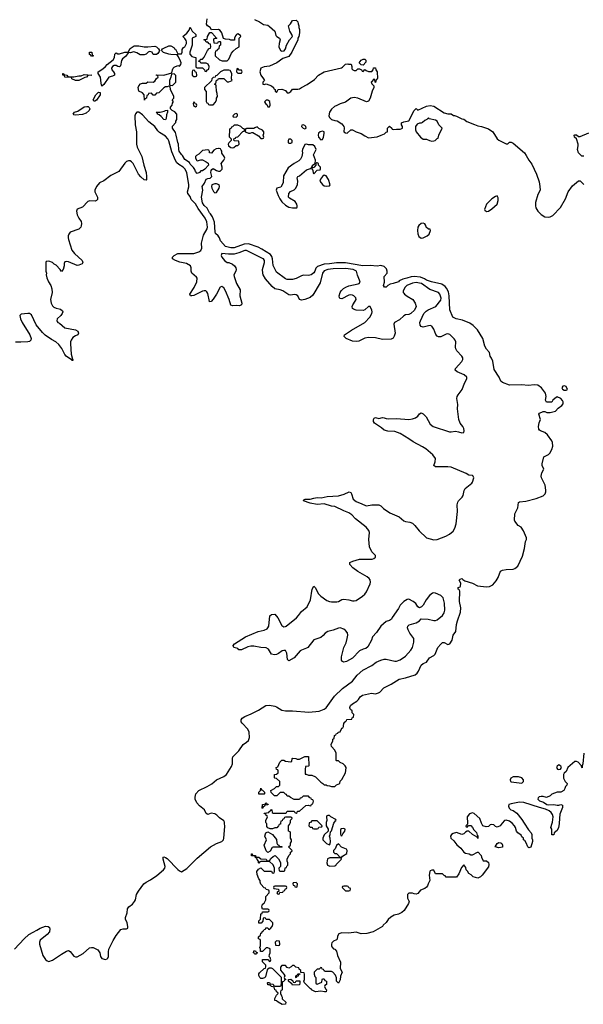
# Model space of a CAD drawing. Header units: inches. Extents: x 2323201 to 2563958, y 895391 to 1023096.
# Tile 161 of 196: x 2521858 to 2528246, y 947947 to 959099. Entities that reach past the tile are written whole.
import ezdxf

# ---------------------------------------------------------------- set-up
doc = ezdxf.new("R2010")
doc.units = ezdxf.units.IN
doc.header["$MEASUREMENT"] = 0
doc.layers.add('C5924', color=7, linetype='Continuous')
doc.layers.add('C5925', color=7, linetype='Continuous')

msp = doc.modelspace()

# ---------------------------------------------------------------- linework, layer by layer
at = {"layer": 'C5924', "color": 5}
for points, elevation in [([(2521799, 948570), (2521907, 948690), (2521963, 948737), (2522010, 948766), (2522054, 948786), (2522090, 948808), (2522150, 948833), (2522182, 948830), (2522197, 948817), (2522201, 948801), (2522196, 948770), (2522170, 948739), (2522090, 948673), (2522082, 948650), (2522082, 948630), (2522120, 948500), (2522150, 948453), (2522170, 948439), (2522190, 948434), (2522230, 948446), (2522330, 948516), (2522390, 948551), (2522410, 948556), (2522430, 948546), (2522473, 948493), (2522490, 948485), (2522510, 948486), (2522577, 948523), (2522650, 948587), (2522670, 948591), (2522691, 948591), (2522744, 948564), (2522766, 948530), (2522775, 948490), (2522790, 948467), (2522830, 948456), (2522850, 948461), (2522858, 948470), (2522864, 948490), (2522863, 948543), (2522869, 948570), (2522916, 948670), (2522950, 948725), (2523006, 948794), (2523030, 948801), (2523070, 948801), (2523082, 948810), (2523084, 948830), (2523076, 948870), (2523056, 948910), (2523058, 948930), (2523076, 948984), (2523081, 949030), (2523093, 949050), (2523137, 949083), (2523161, 949110), (2523169, 949130), (2523181, 949190), (2523203, 949230), (2523264, 949310), (2523290, 949331), (2523342, 949358), (2523414, 949406), (2523486, 949470), (2523502, 949490), (2523505, 949510), (2523484, 949590), (2523485, 949615), (2523490, 949618), (2523509, 949611), (2523530, 949597), (2523650, 949476), (2523670, 949459), (2523693, 949447), (2523753, 949487), (2523870, 949603), (2524021, 949730), (2524090, 949768), (2524150, 949790), (2524166, 949810), (2524172, 949830), (2524183, 949963), (2524179, 950000)], 60), ([(2526934, 950000), (2526934, 949986), (2526914, 949970), (2526918, 949958), (2526930, 949954), (2526946, 949974), (2526971, 949971), (2526991, 949950), (2527005, 949925), (2527035, 949895), (2527042, 949862), (2527052, 949850), (2527050, 949826), (2527042, 949842), (2526989, 949869), (2526950, 949908), (2526930, 949908), (2526910, 949898), (2526890, 949878), (2526870, 949869), (2526810, 949895), (2526770, 949882), (2526751, 949869), (2526742, 949850), (2526745, 949830), (2526779, 949799), (2526814, 949754), (2526856, 949716), (2526890, 949671), (2526910, 949658), (2526952, 949652), (2526970, 949642), (2526990, 949642), (2527046, 949670), (2527054, 949670), (2527090, 949634), (2527093, 949613), (2527110, 949574), (2527150, 949574), (2527170, 949554), (2527176, 949530), (2527170, 949506), (2527101, 949410), (2527081, 949390), (2527050, 949376), (2526998, 949390), (2526975, 949415), (2526949, 949430), (2526935, 949455), (2526918, 949470), (2526916, 949496), (2526890, 949526), (2526864, 949496), (2526834, 949426), (2526810, 949386), (2526690, 949386), (2526682, 949402), (2526670, 949406), (2526650, 949426), (2526570, 949426), (2526550, 949466), (2526530, 949468), (2526510, 949458), (2526505, 949450), (2526499, 949410), (2526506, 949350), (2526486, 949310), (2526481, 949290), (2526470, 949275), (2526450, 949259), (2526401, 949239), (2526370, 949202), (2526350, 949195), (2526330, 949198), (2526310, 949208), (2526270, 949206), (2526254, 949190), (2526252, 949150), (2526271, 949111), (2526266, 949090), (2526216, 949010), (2526190, 948986), (2526152, 948970), (2526102, 948958), (2526065, 948935), (2526033, 948907), (2526010, 948875), (2525977, 948843), (2525970, 948830), (2525865, 948770), (2525794, 948750), (2525730, 948744), (2525670, 948764), (2525590, 948754), (2525510, 948756), (2525476, 948744), (2525461, 948719), (2525455, 948685), (2525450, 948678), (2525416, 948664), (2525397, 948643), (2525391, 948630), (2525391, 948610), (2525397, 948597), (2525415, 948575), (2525430, 948571), (2525450, 948551), (2525461, 948501), (2525494, 948426), (2525492, 948352), (2525511, 948310), (2525494, 948266), (2525490, 948226), (2525470, 948186), (2525448, 948208), (2525447, 948247), (2525436, 948276), (2525406, 948310), (2525390, 948318), (2525320, 948320), (2525307, 948327), (2525302, 948342), (2525287, 948347), (2525282, 948362), (2525270, 948366), (2525253, 948347), (2525230, 948346), (2525194, 948310), (2525194, 948290), (2525204, 948264), (2525214, 948250), (2525214, 948190), (2525218, 948178), (2525230, 948174), (2525282, 948198), (2525286, 948230), (2525290, 948234), (2525310, 948234), (2525318, 948218), (2525334, 948210), (2525334, 948170), (2525318, 948162), (2525314, 948150), (2525324, 948124), (2525334, 948110), (2525332, 948090), (2525311, 948089), (2525270, 948097), (2525210, 948090), (2525166, 948110), (2525162, 948122), (2525150, 948126), (2525086, 948190), (2525078, 948210), (2525086, 948230), (2525086, 948290), (2525082, 948302), (2525046, 948306), (2525046, 948330), (2525027, 948347), (2525022, 948362), (2524988, 948368), (2524970, 948386), (2524950, 948386), (2524934, 948370), (2524910, 948358), (2524890, 948366), (2524870, 948386), (2524830, 948386), (2524813, 948367), (2524813, 948333), (2524852, 948290), (2524862, 948270), (2524854, 948250), (2524858, 948238), (2524874, 948230), (2524858, 948222), (2524850, 948206), (2524838, 948202), (2524834, 948190), (2524833, 948113), (2524830, 948106), (2524818, 948102), (2524814, 948090), (2524814, 948070), (2524824, 948044), (2524834, 948030), (2524834, 948010), (2524874, 947970), (2524870, 947948), (2524833, 947947), (2524786, 947970), (2524770, 947986), (2524748, 947990), (2524748, 948012), (2524768, 948052), (2524786, 948070), (2524782, 948082), (2524768, 948088), (2524766, 948106), (2524748, 948110), (2524742, 948142), (2524710, 948148), (2524702, 948162), (2524687, 948167), (2524670, 948168), (2524666, 948190), (2524670, 948194), (2524690, 948194), (2524698, 948178), (2524730, 948174), (2524738, 948158), (2524750, 948154), (2524810, 948154), (2524822, 948158), (2524827, 948193), (2524826, 948250), (2524726, 948350), (2524710, 948358), (2524684, 948356), (2524662, 948338), (2524642, 948258), (2524633, 948247), (2524610, 948238), (2524590, 948238), (2524578, 948250), (2524568, 948272), (2524568, 948292), (2524576, 948304), (2524627, 948353), (2524642, 948358), (2524646, 948370), (2524646, 948390), (2524608, 948428), (2524610, 948454), (2524670, 948454), (2524690, 948434), (2524702, 948438), (2524706, 948450), (2524696, 948476), (2524686, 948490), (2524688, 948512), (2524698, 948530), (2524695, 948575), (2524670, 948586), (2524650, 948586), (2524610, 948546), (2524587, 948547), (2524586, 948570), (2524578, 948590), (2524586, 948610), (2524586, 948670), (2524582, 948682), (2524566, 948690), (2524566, 948710), (2524586, 948730), (2524590, 948754), (2524602, 948758), (2524610, 948774), (2524622, 948778), (2524630, 948794), (2524642, 948798), (2524647, 948813), (2524670, 948814), (2524678, 948798), (2524690, 948794), (2524698, 948802), (2524718, 948830), (2524726, 948850), (2524726, 948870), (2524690, 948906), (2524650, 948906), (2524642, 948922), (2524630, 948926), (2524618, 948922), (2524614, 948890), (2524593, 948867), (2524570, 948866), (2524569, 948869), (2524570, 948894), (2524588, 948912), (2524590, 948972), (2524606, 948974), (2524610, 948994), (2524670, 948994), (2524682, 948998), (2524686, 949010), (2524682, 949022), (2524670, 949026), (2524610, 949026), (2524604, 949050), (2524610, 949082), (2524628, 949092), (2524646, 949130), (2524648, 949170), (2524686, 949210), (2524686, 949230), (2524682, 949242), (2524650, 949246), (2524642, 949262), (2524630, 949266), (2524590, 949308), (2524582, 949330), (2524582, 949350), (2524570, 949368), (2524550, 949418), (2524544, 949450), (2524563, 949477), (2524590, 949494), (2524630, 949454), (2524710, 949454), (2524718, 949438), (2524730, 949434), (2524742, 949438), (2524746, 949450), (2524746, 949490), (2524730, 949526), (2524690, 949566), (2524590, 949566), (2524578, 949562), (2524570, 949546), (2524566, 949550), (2524566, 949570), (2524550, 949586), (2524546, 949606), (2524530, 949608), (2524526, 949626), (2524486, 949630), (2524486, 949650), (2524494, 949650), (2524498, 949638), (2524530, 949632), (2524534, 949614), (2524570, 949612), (2524590, 949594), (2524652, 949592), (2524658, 949578), (2524670, 949574), (2524690, 949574), (2524703, 949597), (2524730, 949622), (2524753, 949633), (2524790, 949594), (2524812, 949552), (2524814, 949510), (2524794, 949490), (2524798, 949458), (2524810, 949454), (2524850, 949454), (2524862, 949458), (2524867, 949493), (2524882, 949498), (2524887, 949513), (2524898, 949522), (2524898, 949550), (2524888, 949568), (2524888, 949590), (2524908, 949632), (2524927, 949653), (2524928, 949672), (2524942, 949678), (2524946, 949690), (2524906, 949730), (2524926, 949750), (2524928, 949772), (2524938, 949790), (2524938, 949810), (2524928, 949830), (2524926, 949890), (2524922, 949902), (2524906, 949910), (2524906, 949970), (2524916, 949984), (2524922, 950000)], 40), ([(2524815, 950000), (2524813, 949987), (2524798, 949982), (2524793, 949967), (2524773, 949947), (2524750, 949946), (2524724, 949936), (2524696, 949936), (2524670, 949946), (2524660, 949960), (2524658, 949990), (2524653, 950000)], 40), ([(2525138, 950000), (2525134, 949970), (2525150, 949954), (2525173, 949953), (2525178, 949938), (2525190, 949934), (2525230, 949934), (2525242, 949938), (2525250, 949954), (2525282, 949958), (2525286, 949970), (2525256, 950000)], 40), ([(2525332, 950000), (2525331, 949970), (2525354, 949930), (2525354, 949910), (2525310, 949866), (2525294, 949830), (2525294, 949810), (2525334, 949770), (2525370, 949754), (2525376, 949764), (2525382, 949790), (2525378, 949830), (2525368, 949850), (2525378, 949870), (2525380, 949900), (2525390, 949914), (2525420, 950000), (2525420, 950000)], 40), ([(2527327, 950000), (2527302, 949970), (2527270, 949955), (2527250, 949962), (2527230, 949979), (2527210, 949984), (2527190, 949979), (2527170, 949962), (2527144, 949956), (2527108, 949970), (2527095, 949990), (2527092, 950000)], 40), ([(2527577, 950000), (2527625, 949925), (2527654, 949890), (2527661, 949870), (2527662, 949830), (2527671, 949810), (2527671, 949790), (2527650, 949726), (2527630, 949718), (2527618, 949730), (2527598, 949778), (2527582, 949802), (2527569, 949810), (2527568, 949828), (2527550, 949846), (2527542, 949862), (2527502, 949890), (2527490, 949908), (2527477, 949950), (2527465, 949970), (2527440, 950000)], 40), ([(2527974, 950000), (2527973, 949990), (2527964, 949950), (2527950, 949915), (2527914, 949890), (2527910, 949866), (2527888, 949868), (2527888, 949930), (2527878, 949950), (2527894, 950000)], 40)]:
    msp.add_lwpolyline(points, dxfattribs=dict(at, elevation=elevation))
at = {"layer": 'C5924', "color": 5, "elevation": 40}
for points in [[(2525530, 949938), (2525504, 949936), (2525493, 949927), (2525493, 949873), (2525498, 949858), (2525510, 949854), (2525520, 949880), (2525542, 949910), (2525546, 949926), (2525546, 949930)], [(2524670, 949668), (2524650, 949686), (2524628, 949750), (2524655, 949810), (2524638, 949850), (2524643, 949877), (2524649, 949891), (2524670, 949902), (2524722, 949870), (2524770, 949814), (2524773, 949773), (2524778, 949758), (2524794, 949750), (2524798, 949738), (2524830, 949734), (2524834, 949730), (2524830, 949726), (2524730, 949726), (2524718, 949722), (2524697, 949683)], [(2525470, 949766), (2525450, 949746), (2525434, 949710), (2525414, 949690), (2525414, 949670), (2525430, 949654), (2525450, 949654), (2525474, 949630), (2525478, 949618), (2525510, 949614), (2525516, 949624), (2525564, 949656), (2525569, 949690), (2525563, 949703), (2525506, 949726)], [(2527290, 949719), (2527248, 949730), (2527269, 949770), (2527290, 949781), (2527310, 949778), (2527322, 949770), (2527331, 949751), (2527330, 949728)], [(2525467, 949607), (2525373, 949607), (2525345, 949595), (2525338, 949550), (2525345, 949525), (2525373, 949513), (2525430, 949514), (2525442, 949518), (2525446, 949530), (2525506, 949590), (2525502, 949602)], [(2524870, 949286), (2524750, 949286), (2524738, 949282), (2524734, 949270), (2524738, 949258), (2524793, 949253), (2524794, 949226), (2524778, 949222), (2524774, 949210), (2524778, 949198), (2524790, 949194), (2524802, 949198), (2524806, 949214), (2524842, 949218), (2524847, 949233), (2524862, 949238), (2524867, 949253), (2524882, 949258), (2524886, 949270), (2524882, 949282)], [(2524990, 949326), (2524958, 949322), (2524954, 949310), (2524958, 949298), (2524973, 949293), (2524978, 949278), (2524990, 949274), (2525002, 949278), (2525006, 949310)], [(2525570, 949286), (2525530, 949286), (2525518, 949282), (2525514, 949270), (2525550, 949234), (2525590, 949234), (2525602, 949238), (2525606, 949250), (2525602, 949262), (2525587, 949267), (2525582, 949282)], [(2524770, 948666), (2524754, 948650), (2524758, 948618), (2524790, 948614), (2524802, 948618), (2524806, 948630), (2524802, 948662)], [(2524530, 948508), (2524522, 948522), (2524506, 948530), (2524510, 948552), (2524532, 948552), (2524538, 948538), (2524554, 948530), (2524538, 948522)], [(2524990, 948246), (2524986, 948250), (2524986, 948270), (2525002, 948278), (2525010, 948294), (2525034, 948294), (2525033, 948287), (2525018, 948282), (2525013, 948267), (2524998, 948262)], [(2524970, 948194), (2524982, 948198), (2524990, 948214), (2525032, 948212), (2525034, 948190), (2525030, 948168), (2524950, 948166), (2524942, 948182), (2524930, 948186), (2524906, 948210), (2524906, 948230), (2524932, 948232), (2524953, 948213), (2524958, 948198)]]:
    msp.add_lwpolyline(points, close=True, dxfattribs=at)
at = {"layer": 'C5925', "color": 5}
for points, elevation in [([(2524653, 950000), (2524648, 950010), (2524648, 950030), (2524666, 950070), (2524662, 950082), (2524650, 950086), (2524646, 950106), (2524634, 950106), (2524628, 950112), (2524682, 950118), (2524686, 950130), (2524702, 950138), (2524710, 950154), (2524714, 950150), (2524718, 950118), (2524730, 950114), (2524870, 950114), (2524882, 950118), (2524890, 950134), (2524970, 950134), (2524978, 950118), (2524990, 950114), (2525002, 950118), (2525007, 950133), (2525030, 950134), (2525100, 950200), (2525130, 950202), (2525150, 950194), (2525162, 950198), (2525167, 950213), (2525182, 950218), (2525186, 950250), (2525182, 950262), (2525167, 950267), (2525162, 950282), (2525147, 950287), (2525130, 950306), (2525070, 950306), (2525053, 950287), (2525038, 950282), (2525030, 950266), (2524968, 950268), (2524928, 950288), (2524910, 950306), (2524890, 950306), (2524882, 950322), (2524870, 950326), (2524850, 950346), (2524810, 950346), (2524773, 950307), (2524747, 950307), (2524707, 950347), (2524706, 950370), (2524746, 950390), (2524770, 950414), (2524790, 950414), (2524806, 950430), (2524806, 950470), (2524770, 950506), (2524750, 950508), (2524747, 950513), (2524746, 950550), (2524770, 950554), (2524786, 950570), (2524786, 950590), (2524782, 950602), (2524768, 950608), (2524766, 950630), (2524782, 950638), (2524806, 950690), (2524828, 950712), (2524850, 950712), (2524870, 950702), (2524930, 950694), (2524942, 950698), (2524946, 950730), (2524950, 950734), (2524987, 950733), (2525004, 950724), (2525030, 950722), (2525090, 950754), (2525130, 950754), (2525134, 950650), (2525130, 950646), (2525098, 950642), (2525093, 950607), (2525094, 950554), (2525106, 950554), (2525130, 950542), (2525170, 950542), (2525210, 950522), (2525270, 950462), (2525294, 950450), (2525310, 950434), (2525332, 950432), (2525344, 950424), (2525370, 950422), (2525390, 950414), (2525430, 950414), (2525450, 950434), (2525486, 950450), (2525490, 950474), (2525510, 950494), (2525549, 950570), (2525556, 950596), (2525558, 950630), (2525548, 950648), (2525526, 950670), (2525490, 950686), (2525470, 950706), (2525450, 950706), (2525446, 950710), (2525446, 950790), (2525430, 950826), (2525390, 950866), (2525388, 950890), (2525406, 950930), (2525406, 950950), (2525422, 950958), (2525427, 950993), (2525442, 950998), (2525447, 951013), (2525462, 951018), (2525466, 951030), (2525490, 951034), (2525510, 951074), (2525522, 951078), (2525527, 951093), (2525530, 951134), (2525542, 951138), (2525546, 951150), (2525562, 951158), (2525567, 951173), (2525622, 951178), (2525627, 951193), (2525642, 951198), (2525646, 951230), (2525627, 951247), (2525626, 951270), (2525607, 951287), (2525600, 951300), (2525598, 951310), (2525609, 951330), (2525629, 951350), (2525680, 951380), (2525699, 951400), (2525717, 951430), (2525742, 951450), (2525846, 951470), (2525890, 951465), (2525926, 951474), (2525939, 951481), (2525984, 951530), (2526070, 951573), (2526159, 951630), (2526230, 951645), (2526340, 951680), (2526361, 951699), (2526378, 951722), (2526410, 951790), (2526430, 951808), (2526470, 951824), (2526501, 951870), (2526550, 951898), (2526567, 951913), (2526597, 951990), (2526630, 952027), (2526650, 952044), (2526670, 952047), (2526710, 952021), (2526733, 952030), (2526759, 952070), (2526769, 952130), (2526801, 952170), (2526810, 952250), (2526819, 952290), (2526855, 952390), (2526857, 952437), (2526843, 952510), (2526845, 952625), (2526840, 952640), (2526829, 952650), (2526828, 952670), (2526850, 952674), (2526855, 952685), (2526856, 952716), (2526838, 952750), (2526850, 952762), (2526870, 952771), (2526880, 952760), (2526904, 952744), (2526990, 952718), (2527047, 952687), (2527150, 952676), (2527181, 952679), (2527221, 952699), (2527257, 952743), (2527279, 952781), (2527306, 952854), (2527330, 952866), (2527370, 952873), (2527450, 952875), (2527470, 952882), (2527502, 952910), (2527558, 953022), (2527581, 953110), (2527590, 953190), (2527602, 953210), (2527602, 953218), (2527601, 953230), (2527569, 953310), (2527542, 953350), (2527509, 953370), (2527470, 953418), (2527465, 953430), (2527470, 953502), (2527503, 953570), (2527510, 953631), (2527523, 953637), (2527595, 953645), (2527710, 953675), (2527790, 953706), (2527814, 953730), (2527822, 953750), (2527822, 953770), (2527812, 953828), (2527773, 953910), (2527770, 953930), (2527774, 953966), (2527797, 954010), (2527778, 954050), (2527778, 954070), (2527799, 954150), (2527850, 954175), (2527865, 954190), (2527890, 954231), (2527901, 954270), (2527898, 954310), (2527889, 954330), (2527839, 954399), (2527810, 954424), (2527761, 954441), (2527749, 954450), (2527742, 954462), (2527738, 954490), (2527747, 954533), (2527762, 954570), (2527742, 954630), (2527750, 954642), (2527790, 954662), (2527810, 954662), (2527832, 954652), (2527870, 954651), (2527930, 954666), (2527961, 954699), (2528004, 954730), (2528017, 954750), (2528019, 954770), (2528010, 954788), (2527990, 954808), (2527950, 954828), (2527922, 954810), (2527902, 954790), (2527891, 954769), (2527829, 954769), (2527819, 954790), (2527826, 954830), (2527819, 954870), (2527771, 954931), (2527730, 954958), (2527690, 954965), (2527625, 954955), (2527544, 954964), (2527410, 954960), (2527329, 954990), (2527310, 955004), (2527292, 955052), (2527237, 955137), (2527221, 955230), (2527207, 955267), (2527189, 955290), (2527181, 955330), (2527150, 955367), (2527130, 955401), (2527108, 955488), (2527045, 955585), (2526997, 955637), (2526961, 955661), (2526876, 955696), (2526803, 955710), (2526766, 955730), (2526733, 955813), (2526727, 955970), (2526717, 956017), (2526697, 956057), (2526679, 956079), (2526642, 956102), (2526527, 956130), (2526470, 956149), (2526445, 956165), (2526402, 956182), (2526330, 956192), (2526293, 956187), (2526247, 956170), (2526199, 956161), (2526160, 956140), (2526150, 956130), (2526090, 956110), (2526056, 956104), (2526031, 956090), (2526011, 956069), (2525991, 956069), (2525982, 956090), (2525992, 956128), (2525989, 956190), (2526023, 956230), (2526023, 956250), (2526016, 956276), (2525990, 956305), (2525950, 956315), (2525908, 956308), (2525830, 956315), (2525748, 956312), (2525550, 956344), (2525450, 956345), (2525370, 956334), (2525308, 956332), (2525235, 956305), (2525216, 956284), (2525204, 956250), (2525190, 956232), (2525161, 956210), (2525130, 956203), (2525076, 956204), (2525050, 956199), (2524990, 956169), (2524950, 956156), (2524890, 956157), (2524870, 956165), (2524770, 956239), (2524730, 956317), (2524724, 956390), (2524717, 956417), (2524700, 956440), (2524601, 956501), (2524561, 956521), (2524450, 956560), (2524403, 956557), (2524290, 956515), (2524250, 956516), (2524189, 956530), (2524135, 956595), (2524122, 956630), (2524109, 956650), (2524079, 956679), (2524073, 956693), (2524066, 956806), (2524045, 956865), (2524022, 956902), (2524010, 956910), (2523984, 956965), (2523950, 956995), (2523930, 957025), (2523917, 957090), (2523935, 957170), (2523926, 957210), (2523953, 957247), (2523970, 957292), (2523990, 957302), (2524016, 957304), (2524036, 957324), (2524026, 957370), (2524028, 957392), (2524036, 957404), (2524050, 957412), (2524090, 957391), (2524110, 957385), (2524130, 957385), (2524153, 957407), (2524154, 957430), (2524142, 957470), (2524172, 957508), (2524182, 957530), (2524175, 957550), (2524149, 957589), (2524149, 957610), (2524143, 957623), (2524135, 957635), (2524120, 957640), (2524110, 957642), (2524085, 957635), (2524060, 957620), (2524030, 957589), (2524009, 957590), (2524008, 957608), (2524002, 957622), (2523990, 957626), (2523930, 957618), (2523890, 957578), (2523860, 957560), (2523852, 957550), (2523852, 957530), (2523865, 957505), (2523870, 957502), (2523910, 957511), (2523930, 957511), (2523970, 957491), (2523993, 957473), (2523998, 957450), (2523955, 957405), (2523930, 957388), (2523910, 957386), (2523894, 957370), (2523870, 957358), (2523850, 957378), (2523843, 957403), (2523827, 957427), (2523790, 957464), (2523781, 957481), (2523730, 957516), (2523702, 957562), (2523690, 957572), (2523665, 957610), (2523660, 957630), (2523659, 957690), (2523650, 957709), (2523633, 957793), (2523622, 957822), (2523589, 957870), (2523590, 957894), (2523627, 957933), (2523628, 957950), (2523638, 957970), (2523638, 958030), (2523615, 958055), (2523586, 958070), (2523566, 958090), (2523566, 958110), (2523586, 958130), (2523588, 958152), (2523596, 958164), (2523596, 958176), (2523586, 958190), (2523606, 958210), (2523606, 958230), (2523568, 958310), (2523562, 958342), (2523550, 958346), (2523530, 958338), (2523510, 958338), (2523490, 958328), (2523434, 958270), (2523410, 958266), (2523390, 958246), (2523370, 958246), (2523350, 958266), (2523318, 958262), (2523314, 958250), (2523298, 958242), (2523294, 958210), (2523278, 958202), (2523271, 958189), (2523268, 958250), (2523249, 958269), (2523210, 958289), (2523202, 958330), (2523209, 958351), (2523229, 958371), (2523250, 958382), (2523290, 958382), (2523310, 958394), (2523370, 958392), (2523390, 958402), (2523410, 958434), (2523426, 958450), (2523422, 958462), (2523406, 958470), (2523410, 958474), (2523490, 958472), (2523582, 958498), (2523588, 958530), (2523598, 958550), (2523610, 958562), (2523650, 958582), (2523670, 958574), (2523686, 958590), (2523688, 958610), (2523682, 958630), (2523659, 958679), (2523642, 958702), (2523570, 958704), (2523549, 958709), (2523488, 958728), (2523466, 958750), (2523478, 958770), (2523490, 958778), (2523550, 958802), (2523570, 958802), (2523604, 958784), (2523614, 958770), (2523625, 958765), (2523650, 958714), (2523690, 958714), (2523698, 958730), (2523700, 958760), (2523716, 958784), (2523728, 958792), (2523749, 958830), (2523749, 958850), (2523743, 958863), (2523730, 958886), (2523708, 958910), (2523753, 958947), (2523778, 958982), (2523790, 959014), (2523812, 958970), (2523854, 958930), (2523853, 958907), (2523814, 958890), (2523814, 958810), (2523785, 958730), (2523785, 958710), (2523810, 958682), (2523854, 958670), (2523854, 958570), (2523858, 958558), (2523870, 958554), (2523930, 958554), (2523953, 958533), (2523958, 958518), (2523970, 958514), (2523987, 958533), (2524002, 958538), (2524006, 958570), (2523995, 958595), (2523970, 958606), (2523910, 958606), (2523902, 958622), (2523886, 958630), (2523902, 958638), (2523907, 958653), (2523930, 958654), (2523950, 958674), (2523986, 958750), (2524007, 958773), (2524022, 958778), (2524026, 958790), (2524022, 958822), (2524007, 958827), (2523990, 958846), (2523970, 958846), (2523962, 958862), (2523946, 958870), (2523950, 958874), (2523982, 958878), (2523986, 958910), (2524013, 958953), (2524033, 958953), (2524074, 958910), (2524078, 958898), (2524094, 958890), (2524090, 958886), (2524058, 958882), (2524054, 958870), (2524058, 958838), (2524090, 958834), (2524102, 958838), (2524110, 958854), (2524130, 958854), (2524134, 958850), (2524134, 958810), (2524118, 958802), (2524114, 958770), (2524098, 958762), (2524090, 958746), (2524078, 958742), (2524073, 958727), (2524074, 958690), (2524124, 958644), (2524153, 958633), (2524210, 958634), (2524230, 958654), (2524260, 958720), (2524276, 958744), (2524310, 958772), (2524346, 958790), (2524346, 958890), (2524366, 958910), (2524362, 958922), (2524330, 958938), (2524314, 958930), (2524304, 958916), (2524294, 958890), (2524293, 958867), (2524250, 958866), (2524236, 958876), (2524190, 958878), (2524167, 958887), (2524149, 958950), (2524130, 958978), (2524110, 958988), (2524030, 958986), (2524018, 959010), (2523988, 959030), (2523975, 959050), (2523982, 959110)], 40), ([(2524521, 959101), (2524576, 959076), (2524623, 959043), (2524670, 959036), (2524690, 959024), (2524751, 958970), (2524762, 958922), (2524772, 958910), (2524802, 958890), (2524811, 958871), (2524799, 958830), (2524796, 958790), (2524812, 958752), (2524830, 958742), (2524855, 958745), (2524869, 958771), (2524882, 958810), (2524914, 958870), (2524948, 958910), (2524942, 958930), (2524919, 958970), (2524906, 959030), (2524928, 959052), (2524949, 959091), (2524990, 959092), (2525010, 959074), (2525013, 959053), (2525022, 959030), (2525022, 959010), (2525031, 958989), (2525031, 958950), (2525021, 958910), (2525011, 958890), (2525011, 958870), (2524941, 958730), (2524910, 958684), (2524842, 958658), (2524772, 958610), (2524690, 958573), (2524630, 958566), (2524591, 958549), (2524581, 958510), (2524591, 958471), (2524622, 958430), (2524632, 958410), (2524614, 958390), (2524614, 958370), (2524630, 958365), (2524650, 958372), (2524710, 958351), (2524734, 958330), (2524738, 958318), (2524754, 958310), (2524754, 958290), (2524770, 958274), (2524786, 958310), (2524829, 958311), (2524870, 958298), (2524890, 958272), (2524910, 958271), (2524930, 958285), (2524949, 958311), (2524970, 958314), (2525010, 958311), (2525030, 958315), (2525050, 958331), (2525116, 958364), (2525198, 958422), (2525243, 958470), (2525310, 958510), (2525504, 958555), (2525518, 958562), (2525550, 958595), (2525578, 958598), (2525586, 958594), (2525614, 958594), (2525622, 958570), (2525624, 958544), (2525634, 958530), (2525650, 958522), (2525670, 958522), (2525690, 958542), (2525710, 958542), (2525733, 958533), (2525738, 958518), (2525750, 958514), (2525770, 958534), (2525784, 958524), (2525810, 958514), (2525850, 958514), (2525866, 958530), (2525867, 958553), (2525890, 958554), (2525893, 958533), (2525911, 958510), (2525913, 958433), (2525910, 958426), (2525898, 958422), (2525890, 958388), (2525886, 958390), (2525882, 958422), (2525870, 958426), (2525844, 958396), (2525842, 958390), (2525850, 958374), (2525871, 958351), (2525871, 958331), (2525851, 958290), (2525831, 958210), (2525810, 958178), (2525790, 958169), (2525690, 958209), (2525650, 958217), (2525611, 958209), (2525550, 958165), (2525490, 958147), (2525454, 958126), (2525424, 958116), (2525393, 958087), (2525371, 958050), (2525361, 958010), (2525371, 957990), (2525391, 957970), (2525430, 957956), (2525455, 957955), (2525510, 957918), (2525531, 957890), (2525535, 957875), (2525532, 957830), (2525550, 957818), (2525570, 957814), (2525610, 957851), (2525630, 957851), (2525672, 957830), (2525730, 957811), (2525770, 957783), (2525810, 957763), (2525910, 957774), (2525955, 957790), (2525992, 957808), (2526010, 957825), (2526026, 957830), (2526028, 957870), (2526050, 957892), (2526074, 957870), (2526078, 957858), (2526090, 957854), (2526130, 957861), (2526170, 957858), (2526190, 957866), (2526195, 957870), (2526195, 957890), (2526186, 957910), (2526186, 957930), (2526210, 957942), (2526270, 957954), (2526328, 958072), (2526346, 958090), (2526350, 958092), (2526370, 958074), (2526470, 958121), (2526510, 958127), (2526550, 958118), (2526670, 958045), (2526710, 958032), (2526750, 958032), (2526773, 958013), (2526787, 958013), (2526810, 958005), (2526870, 957976), (2526890, 957971), (2526927, 957947), (2527014, 957914), (2527050, 957896), (2527091, 957891), (2527170, 957863), (2527221, 957830), (2527271, 957751), (2527290, 957736), (2527370, 957694), (2527390, 957694), (2527410, 957712), (2527430, 957712), (2527450, 957702), (2527578, 957590), (2527600, 957560), (2527627, 957510), (2527662, 957462), (2527715, 957350), (2527744, 957264), (2527755, 957210), (2527756, 957170), (2527730, 957118), (2527705, 957030), (2527703, 956990), (2527708, 956970), (2527729, 956929), (2527770, 956891), (2527810, 956867), (2527850, 956861), (2527870, 956866), (2527899, 956881), (2527989, 956971), (2528045, 957070), (2528075, 957150), (2528122, 957218), (2528193, 957273), (2528210, 957274), (2528250, 957234)], 40), ([(2524179, 950000), (2524178, 950010), (2524170, 950025), (2524121, 950061), (2524091, 950091), (2524070, 950103), (2524029, 950111), (2523990, 950097), (2523970, 950108), (2523954, 950150), (2523895, 950195), (2523865, 950230), (2523846, 950270), (2523845, 950295), (2523854, 950330), (2523890, 950368), (2523984, 950416), (2524034, 950446), (2524090, 950490), (2524172, 950528), (2524203, 950550), (2524260, 950640), (2524270, 950670), (2524270, 950730), (2524275, 950750), (2524343, 950817), (2524390, 950890), (2524430, 950915), (2524450, 950935), (2524464, 950970), (2524460, 951030), (2524444, 951064), (2524379, 951130), (2524368, 951148), (2524367, 951170), (2524378, 951190), (2524410, 951208), (2524483, 951237), (2524563, 951277), (2524649, 951330), (2524690, 951337), (2524750, 951324), (2524770, 951316), (2524830, 951280), (2524872, 951272), (2524950, 951272), (2525135, 951255), (2525251, 951269), (2525310, 951289), (2525330, 951306), (2525424, 951436), (2525516, 951524), (2525630, 951609), (2525684, 951676), (2525747, 951733), (2525850, 951784), (2525897, 951823), (2525950, 951846), (2525990, 951857), (2526010, 951857), (2526110, 951835), (2526130, 951835), (2526170, 951849), (2526232, 951890), (2526290, 951959), (2526310, 951990), (2526324, 952050), (2526324, 952090), (2526281, 952150), (2526259, 952190), (2526255, 952210), (2526258, 952230), (2526274, 952246), (2526350, 952267), (2526388, 952290), (2526410, 952312), (2526489, 952311), (2526550, 952295), (2526570, 952295), (2526590, 952303), (2526649, 952350), (2526670, 952381), (2526675, 952410), (2526674, 952490), (2526656, 952550), (2526630, 952576), (2526570, 952605), (2526550, 952609), (2526536, 952604), (2526502, 952578), (2526464, 952530), (2526430, 952468), (2526411, 952449), (2526390, 952438), (2526370, 952448), (2526346, 952486), (2526319, 952510), (2526270, 952535), (2526250, 952534), (2526211, 952510), (2526171, 952469), (2526151, 952430), (2526078, 952330), (2526071, 952309), (2526050, 952295), (2526010, 952282), (2525950, 952232), (2525903, 952157), (2525857, 952110), (2525844, 952070), (2525804, 951996), (2525781, 951979), (2525750, 951969), (2525710, 951949), (2525630, 951869), (2525562, 951830), (2525530, 951821), (2525515, 951830), (2525505, 951845), (2525504, 951884), (2525532, 951990), (2525557, 952043), (2525571, 952089), (2525577, 952130), (2525573, 952153), (2525550, 952182), (2525530, 952197), (2525490, 952210), (2525470, 952208), (2525410, 952185), (2525350, 952170), (2525320, 952150), (2525296, 952124), (2525270, 952103), (2525190, 952076), (2525123, 951990), (2525110, 951980), (2525050, 951958), (2525037, 951950), (2524970, 951870), (2524910, 951839), (2524893, 951853), (2524884, 951924), (2524870, 951953), (2524850, 951956), (2524832, 951950), (2524790, 951920), (2524770, 951909), (2524744, 951904), (2524710, 951913), (2524678, 951970), (2524650, 951984), (2524590, 951988), (2524510, 952002), (2524477, 952003), (2524443, 951997), (2524370, 951963), (2524350, 951962), (2524343, 951963), (2524330, 951978), (2524286, 951990), (2524279, 952010), (2524294, 952030), (2524419, 952110), (2524562, 952170), (2524630, 952184), (2524661, 952199), (2524672, 952210), (2524682, 952230), (2524693, 952347), (2524710, 952361), (2524750, 952365), (2524783, 952323), (2524830, 952236), (2524850, 952224), (2524870, 952225), (2524877, 952230), (2524995, 952325), (2525019, 952350), (2525050, 952395), (2525115, 952450), (2525155, 952530), (2525173, 952650), (2525190, 952685), (2525210, 952665), (2525242, 952602), (2525270, 952571), (2525340, 952520), (2525368, 952508), (2525390, 952504), (2525454, 952506), (2525470, 952510), (2525510, 952533), (2525530, 952537), (2525590, 952529), (2525630, 952518), (2525650, 952516), (2525670, 952521), (2525742, 952570), (2525770, 952594), (2525790, 952619), (2525832, 952710), (2525835, 952730), (2525830, 952754), (2525820, 952770), (2525797, 952790), (2525692, 952850), (2525634, 952890), (2525601, 952930), (2525599, 952950), (2525632, 952968), (2525710, 952989), (2525852, 952988), (2525870, 952995), (2525889, 953010), (2525889, 953030), (2525850, 953072), (2525822, 953130), (2525815, 953210), (2525823, 953290), (2525814, 953314), (2525784, 953350), (2525665, 953445), (2525621, 953490), (2525590, 953514), (2525530, 953537), (2525430, 953585), (2525390, 953590), (2525310, 953614), (2525230, 953607), (2525150, 953622), (2525073, 953650), (2525079, 953661), (2525093, 953667), (2525150, 953667), (2525190, 953681), (2525230, 953688), (2525276, 953684), (2525342, 953698), (2525470, 953707), (2525534, 953726), (2525591, 953751), (2525610, 953745), (2525620, 953730), (2525639, 953670), (2525670, 953641), (2525736, 953616), (2525776, 953596), (2525790, 953594), (2525850, 953606), (2525870, 953603), (2525930, 953606), (2525950, 953595), (2525983, 953563), (2526054, 953514), (2526159, 953470), (2526210, 953422), (2526230, 953414), (2526278, 953410), (2526310, 953395), (2526337, 953370), (2526384, 953310), (2526470, 953229), (2526550, 953209), (2526590, 953212), (2526689, 953250), (2526730, 953273), (2526770, 953308), (2526790, 953340), (2526805, 953390), (2526819, 953530), (2526817, 953603), (2526825, 953635), (2526832, 953650), (2526874, 953690), (2526883, 953710), (2526894, 953766), (2526907, 953790), (2526981, 953850), (2526990, 953863), (2527004, 953910), (2526999, 953930), (2526990, 953935), (2526950, 953941), (2526919, 953959), (2526750, 954032), (2526710, 954036), (2526570, 954033), (2526553, 954050), (2526568, 954092), (2526570, 954130), (2526539, 954170), (2526460, 954240), (2526423, 954263), (2526317, 954317), (2526270, 954352), (2526170, 954413), (2526110, 954434), (2526030, 954438), (2525990, 954450), (2525958, 954478), (2525881, 954530), (2525869, 954550), (2525869, 954570), (2525875, 954585), (2525890, 954592), (2525930, 954581), (2525970, 954592), (2525989, 954591), (2526010, 954581), (2526038, 954578), (2526130, 954581), (2526270, 954570), (2526310, 954577), (2526343, 954590), (2526369, 954610), (2526390, 954635), (2526410, 954647), (2526430, 954636), (2526463, 954603), (2526510, 954517), (2526543, 954490), (2526730, 954432), (2526750, 954430), (2526797, 954437), (2526833, 954433), (2526870, 954421), (2526890, 954422), (2526896, 954444), (2526890, 954468), (2526879, 954490), (2526850, 954530), (2526834, 954570), (2526821, 954690), (2526822, 954742), (2526812, 954810), (2526815, 954830), (2526826, 954850), (2526871, 954910), (2526899, 954981), (2526924, 955030), (2526927, 955050), (2526897, 955077), (2526816, 955110), (2526795, 955130), (2526796, 955150), (2526870, 955226), (2526881, 955250), (2526879, 955270), (2526869, 955290), (2526812, 955350), (2526802, 955370), (2526798, 955390), (2526801, 955450), (2526794, 955470), (2526783, 955483), (2526732, 955532), (2526710, 955541), (2526690, 955538), (2526632, 955508), (2526606, 955506), (2526590, 955513), (2526573, 955533), (2526550, 955593), (2526530, 955629), (2526510, 955635), (2526493, 955633), (2526430, 955615), (2526410, 955623), (2526398, 955638), (2526394, 955670), (2526400, 955690), (2526438, 955770), (2526463, 955797), (2526487, 955813), (2526576, 955850), (2526630, 955924), (2526633, 955947), (2526621, 955990), (2526604, 956010), (2526505, 956045), (2526411, 956110), (2526390, 956116), (2526350, 956123), (2526310, 956115), (2526245, 956090), (2526225, 956070), (2526206, 956030), (2526206, 956010), (2526210, 956003), (2526219, 955990), (2526250, 955967), (2526313, 955930), (2526342, 955890), (2526350, 955850), (2526334, 955810), (2526291, 955770), (2526270, 955760), (2526230, 955755), (2526210, 955746), (2526161, 955699), (2526106, 955670), (2526097, 955650), (2526112, 955550), (2526104, 955516), (2526090, 955494), (2526070, 955481), (2525970, 955478), (2525890, 955496), (2525810, 955499), (2525770, 955491), (2525700, 955460), (2525670, 955453), (2525630, 955459), (2525558, 955490), (2525536, 955510), (2525541, 955530), (2525618, 955582), (2525770, 955670), (2525827, 955730), (2525849, 955770), (2525852, 955790), (2525849, 955810), (2525829, 955849), (2525810, 955849), (2525770, 955812), (2525750, 955804), (2525670, 955810), (2525640, 955820), (2525630, 955830), (2525626, 955850), (2525632, 955870), (2525661, 955910), (2525670, 955930), (2525666, 955950), (2525646, 955970), (2525630, 955978), (2525610, 955983), (2525590, 955979), (2525510, 955939), (2525490, 955941), (2525482, 955950), (2525480, 955970), (2525491, 956010), (2525503, 956030), (2525527, 956053), (2525553, 956070), (2525590, 956085), (2525694, 956106), (2525707, 956113), (2525715, 956125), (2525710, 956150), (2525685, 956205), (2525675, 956250), (2525637, 956270), (2525550, 956280), (2525410, 956279), (2525350, 956269), (2525310, 956254), (2525290, 956229), (2525262, 956118), (2525182, 955978), (2525150, 955953), (2525090, 955929), (2525050, 955921), (2525030, 955930), (2525011, 955970), (2524990, 955983), (2524970, 955986), (2524930, 955979), (2524910, 955982), (2524839, 956030), (2524810, 956040), (2524751, 956051), (2524718, 956078), (2524644, 956164), (2524619, 956210), (2524613, 956230), (2524611, 956270), (2524633, 956350), (2524633, 956370), (2524620, 956390), (2524610, 956396), (2524430, 956485), (2524410, 956485), (2524342, 956458), (2524290, 956445), (2524223, 956443), (2524150, 956451), (2524142, 956430), (2524150, 956409), (2524179, 956370), (2524210, 956349), (2524230, 956348), (2524269, 956330), (2524293, 956310), (2524308, 956290), (2524311, 956269), (2524307, 956250), (2524286, 956210), (2524287, 956190), (2524314, 956110), (2524358, 956038), (2524353, 955970), (2524376, 955890), (2524372, 955868), (2524350, 955858), (2524310, 955861), (2524270, 955857), (2524250, 955867), (2524233, 955930), (2524190, 956030), (2524170, 956063), (2524150, 956077), (2524130, 956070), (2524089, 955990), (2524050, 955932), (2524029, 955909), (2524010, 955904), (2524008, 955908), (2523990, 955997), (2523978, 956018), (2523967, 956027), (2523950, 956029), (2523930, 956023), (2523830, 955974), (2523810, 955970), (2523792, 955972), (2523788, 955990), (2523834, 956066), (2523864, 956130), (2523870, 956170), (2523863, 956183), (2523810, 956230), (2523803, 956250), (2523803, 956290), (2523793, 956310), (2523750, 956337), (2523673, 956353), (2523625, 956370), (2523589, 956390), (2523588, 956410), (2523608, 956430), (2523650, 956450), (2523830, 956451), (2523890, 956470), (2523910, 956486), (2523921, 956510), (2523920, 956570), (2523942, 956658), (2523983, 956730), (2523987, 956750), (2523979, 956810), (2523961, 956850), (2523881, 956961), (2523850, 957015), (2523803, 957063), (2523790, 957096), (2523764, 957130), (2523759, 957150), (2523775, 957205), (2523776, 957230), (2523753, 957370), (2523730, 957410), (2523710, 957430), (2523661, 957461), (2523639, 957479), (2523623, 957503), (2523583, 957603), (2523550, 957728), (2523537, 957750), (2523510, 957780), (2523443, 957822), (2523422, 957842), (2523390, 957890), (2523323, 957943), (2523250, 958022), (2523210, 958051), (2523187, 958050), (2523170, 958033), (2523162, 958010), (2523166, 957910), (2523183, 957830), (2523181, 957690), (2523190, 957654), (2523242, 957550), (2523264, 957450), (2523292, 957370), (2523297, 957323), (2523294, 957286), (2523290, 957282), (2523270, 957285), (2523230, 957321), (2523206, 957350), (2523143, 957470), (2523126, 957490), (2523110, 957499), (2523090, 957501), (2523070, 957493), (2523050, 957474), (2522982, 957378), (2522890, 957335), (2522810, 957273), (2522764, 957250), (2522730, 957211), (2522709, 957170), (2522710, 957150), (2522738, 957090), (2522738, 957062), (2522730, 957050), (2522715, 957045), (2522653, 957047), (2522630, 957040), (2522570, 956975), (2522508, 956952), (2522503, 956930), (2522511, 956890), (2522527, 956850), (2522554, 956814), (2522560, 956790), (2522556, 956764), (2522550, 956750), (2522530, 956725), (2522429, 956691), (2522413, 956670), (2522408, 956650), (2522406, 956630), (2522410, 956610), (2522450, 956490), (2522479, 956450), (2522567, 956370), (2522575, 956350), (2522567, 956333), (2522530, 956318), (2522510, 956317), (2522410, 956358), (2522390, 956361), (2522370, 956358), (2522363, 956337), (2522363, 956310), (2522351, 956270), (2522330, 956246), (2522318, 956270), (2522270, 956319), (2522249, 956329), (2522230, 956349), (2522190, 956366), (2522158, 956362), (2522154, 956350), (2522154, 956250), (2522162, 956230), (2522158, 956210), (2522165, 956175), (2522185, 956130), (2522211, 956090), (2522224, 956050), (2522225, 956010), (2522208, 955930), (2522216, 955890), (2522230, 955858), (2522243, 955843), (2522270, 955831), (2522306, 955826), (2522320, 955820), (2522342, 955802), (2522345, 955790), (2522338, 955770), (2522323, 955750), (2522283, 955710), (2522279, 955690), (2522282, 955682), (2522290, 955671), (2522310, 955663), (2522370, 955611), (2522490, 955588), (2522515, 955570), (2522526, 955550), (2522518, 955530), (2522490, 955520), (2522462, 955498), (2522440, 955470), (2522434, 955450), (2522432, 955428), (2522440, 955310), (2522455, 955255), (2522462, 955250), (2522460, 955240), (2522450, 955238), (2522446, 955246), (2522386, 955290), (2522370, 955309), (2522337, 955377), (2522301, 955421), (2522269, 955449), (2522217, 955477), (2522148, 955528), (2522117, 955557), (2522045, 955645), (2521990, 955755), (2521970, 955770), (2521950, 955773), (2521875, 955765), (2521858, 955750), (2521868, 955710), (2521886, 955670), (2521973, 955530), (2521987, 955490), (2521986, 955470), (2521970, 955454), (2521951, 955449), (2521870, 955445), (2521812, 955448)], 60), ([(2528250, 957553), (2528230, 957554), (2528220, 957560), (2528193, 957590), (2528179, 957630), (2528189, 957671), (2528186, 957690), (2528169, 957749), (2528146, 957770), (2528141, 957790), (2528150, 957797), (2528170, 957797), (2528190, 957776), (2528210, 957776), (2528310, 957816)], 40), ([(2528251, 950790), (2528242, 950670), (2528234, 950650), (2528233, 950627), (2528228, 950630), (2528226, 950650), (2528186, 950690), (2528170, 950698), (2528150, 950698), (2528071, 950630), (2528050, 950586), (2528030, 950566), (2528022, 950550), (2528022, 950510), (2528042, 950470), (2528062, 950450), (2528058, 950430), (2528044, 950416), (2528037, 950390), (2528026, 950370), (2527990, 950349), (2527950, 950349), (2527890, 950329), (2527870, 950309), (2527830, 950288), (2527790, 950302), (2527770, 950302), (2527744, 950296), (2527733, 950287), (2527732, 950270), (2527750, 950252), (2527796, 950236), (2527831, 950211), (2527850, 950206), (2527910, 950211), (2527950, 950203), (2527970, 950203), (2527990, 950211), (2528010, 950202), (2528010, 950178), (2527981, 950100), (2527974, 950000)], 40), ([(2527894, 950000), (2527897, 950010), (2527903, 950070), (2527897, 950097), (2527881, 950121), (2527858, 950138), (2527818, 950158), (2527750, 950175), (2527570, 950232), (2527524, 950236), (2527430, 950219), (2527402, 950210), (2527398, 950190), (2527405, 950170), (2527425, 950150), (2527450, 950141), (2527492, 950112), (2527550, 950041), (2527577, 950000)], 40), ([(2524922, 950000), (2524926, 950010), (2524927, 950033), (2524946, 950050), (2524942, 950062), (2524930, 950066), (2524870, 950066), (2524858, 950062), (2524853, 950047), (2524838, 950042), (2524833, 950027), (2524818, 950022), (2524815, 950000)], 40), ([(2525420, 950000), (2525436, 950024), (2525446, 950030), (2525442, 950042), (2525386, 950070), (2525370, 950086), (2525350, 950086), (2525338, 950082), (2525334, 950070), (2525338, 950030), (2525332, 950008), (2525332, 950000)], 40), ([(2527092, 950000), (2527074, 950050), (2527010, 950109), (2526990, 950115), (2526957, 950103), (2526931, 950070), (2526934, 950000)], 40), ([(2527440, 950000), (2527410, 950021), (2527370, 950034), (2527351, 950029), (2527327, 950000)], 40), ([(2525256, 950000), (2525230, 950026), (2525170, 950026), (2525153, 950007), (2525138, 950002), (2525138, 950000)], 40)]:
    msp.add_lwpolyline(points, dxfattribs=dict(at, elevation=elevation))
at = {"layer": 'C5925', "color": 5, "elevation": 40}
for points in [[(2523270, 958791), (2523309, 958791), (2523390, 958801), (2523410, 958791), (2523432, 958770), (2523442, 958750), (2523440, 958740), (2523424, 958716), (2523410, 958706), (2523370, 958706), (2523358, 958730), (2523330, 958738), (2523314, 958730), (2523292, 958708), (2523270, 958702), (2523223, 958703), (2523185, 958725), (2523150, 958735), (2523110, 958724), (2523090, 958726), (2523058, 958682), (2523023, 958657), (2523010, 958638), (2523002, 958578), (2522990, 958566), (2522970, 958568), (2522950, 958579), (2522930, 958579), (2522910, 958569), (2522899, 958550), (2522901, 958530), (2522922, 958510), (2522934, 958490), (2522934, 958470), (2522910, 958458), (2522870, 958449), (2522810, 958366), (2522790, 958346), (2522780, 958380), (2522774, 958450), (2522748, 958490), (2522748, 958510), (2522799, 958541), (2522832, 958568), (2522849, 958591), (2522917, 958643), (2522934, 958670), (2522938, 958710), (2522950, 958722), (2522970, 958712), (2522990, 958711), (2523050, 958731), (2523088, 958732), (2523110, 958772), (2523156, 958804), (2523210, 958805)], [(2522670, 958686), (2522662, 958702), (2522650, 958706), (2522648, 958730), (2522674, 958730), (2522678, 958698), (2522690, 958694), (2522690, 958686)], [(2525750, 958586), (2525727, 958587), (2525706, 958610), (2525730, 958642), (2525750, 958652), (2525770, 958654), (2525780, 958640), (2525780, 958620)], [(2523830, 958526), (2523818, 958522), (2523814, 958510), (2523814, 958470), (2523830, 958454), (2523850, 958454), (2523862, 958458), (2523866, 958470), (2523862, 958502), (2523847, 958507), (2523842, 958522)], [(2524230, 958529), (2524170, 958529), (2524132, 958508), (2524093, 958467), (2524078, 958462), (2524073, 958447), (2524050, 958446), (2524034, 958430), (2524033, 958407), (2523954, 958330), (2523954, 958310), (2523973, 958287), (2523973, 958173), (2523978, 958158), (2523990, 958154), (2523998, 958138), (2524010, 958134), (2524050, 958134), (2524076, 958164), (2524087, 958193), (2524088, 958210), (2524098, 958230), (2524096, 958264), (2524088, 958290), (2524086, 958350), (2524082, 958362), (2524066, 958370), (2524082, 958378), (2524087, 958413), (2524102, 958418), (2524110, 958434), (2524170, 958432), (2524210, 958394), (2524230, 958394), (2524266, 958410), (2524258, 958430), (2524262, 958490), (2524242, 958522)], [(2524330, 958546), (2524318, 958542), (2524314, 958510), (2524330, 958494), (2524370, 958494), (2524378, 958510), (2524370, 958526), (2524347, 958527)], [(2522470, 958451), (2522530, 958465), (2522555, 958465), (2522590, 958478), (2522674, 958470), (2522632, 958468), (2522614, 958450), (2522595, 958445), (2522530, 958409), (2522490, 958409), (2522448, 958430), (2522446, 958446), (2522370, 958449), (2522366, 958466), (2522348, 958470), (2522346, 958490), (2522354, 958490), (2522358, 958478), (2522394, 958470), (2522398, 958458), (2522413, 958453)], [(2523610, 958486), (2523578, 958482), (2523572, 958448), (2523554, 958410), (2523554, 958370), (2523558, 958358), (2523590, 958354), (2523627, 958393), (2523627, 958467)], [(2522710, 958175), (2522698, 958178), (2522689, 958190), (2522722, 958250), (2522750, 958278), (2522770, 958274), (2522770, 958248), (2522730, 958189)], [(2524670, 958188), (2524650, 958186), (2524634, 958170), (2524642, 958150), (2524660, 958140), (2524670, 958114), (2524690, 958114), (2524698, 958130), (2524694, 958174)], [(2522490, 958019), (2522470, 958022), (2522464, 958030), (2522478, 958050), (2522518, 958062), (2522590, 958111), (2522617, 958117), (2522635, 958115), (2522645, 958105), (2522651, 958091), (2522645, 958070), (2522610, 958042), (2522570, 958025)], [(2523510, 957966), (2523490, 957969), (2523463, 958003), (2523440, 958020), (2523418, 958030), (2523418, 958038), (2523406, 958050), (2523450, 958052), (2523496, 958064), (2523510, 958072), (2523533, 958073), (2523533, 958053), (2523520, 958020), (2523518, 957982)], [(2523830, 958166), (2523825, 958150), (2523827, 958127), (2523850, 958114), (2523862, 958118), (2523866, 958130), (2523862, 958142), (2523847, 958147), (2523842, 958162)], [(2524310, 958038), (2524294, 958030), (2524274, 958010), (2524278, 957998), (2524310, 957994), (2524326, 958010), (2524326, 958030)], [(2526490, 957986), (2526474, 957970), (2526450, 957958), (2526425, 957935), (2526410, 957929), (2526390, 957929), (2526363, 957917), (2526345, 957890), (2526345, 957850), (2526351, 957830), (2526399, 957770), (2526430, 957747), (2526470, 957746), (2526502, 957730), (2526530, 957723), (2526550, 957726), (2526566, 957730), (2526590, 957754), (2526602, 957758), (2526608, 957790), (2526646, 957870), (2526608, 957910), (2526588, 957950), (2526570, 957962), (2526498, 957978)], [(2524330, 957906), (2524290, 957906), (2524270, 957886), (2524258, 957882), (2524250, 957866), (2524238, 957862), (2524234, 957850), (2524233, 957773), (2524254, 957750), (2524254, 957730), (2524230, 957706), (2524222, 957690), (2524225, 957670), (2524250, 957652), (2524270, 957647), (2524286, 957650), (2524310, 957674), (2524330, 957674), (2524346, 957690), (2524342, 957722), (2524287, 957727), (2524286, 957750), (2524302, 957758), (2524306, 957770), (2524330, 957774), (2524387, 957833), (2524402, 957838), (2524406, 957850), (2524402, 957862), (2524387, 957867), (2524366, 957890)], [(2524550, 957886), (2524524, 957876), (2524510, 957866), (2524430, 957866), (2524418, 957862), (2524414, 957830), (2524424, 957824), (2524450, 957814), (2524470, 957814), (2524490, 957822), (2524500, 957820), (2524564, 957784), (2524590, 957754), (2524610, 957754), (2524622, 957758), (2524626, 957770), (2524618, 957790), (2524626, 957810), (2524626, 957830), (2524608, 957848), (2524568, 957868)], [(2525070, 957908), (2525054, 957906), (2525052, 957890), (2525070, 957872), (2525090, 957862), (2525106, 957870), (2525102, 957890), (2525090, 957902)], [(2525290, 957838), (2525262, 957830), (2525246, 957814), (2525241, 957790), (2525245, 957770), (2525270, 957738), (2525290, 957742), (2525301, 957770), (2525309, 957810), (2525308, 957828)], [(2524930, 957746), (2524910, 957746), (2524902, 957730), (2524902, 957710), (2524910, 957702), (2524930, 957702), (2524946, 957710), (2524946, 957730)], [(2525110, 957689), (2525090, 957686), (2525063, 957630), (2525059, 957610), (2525063, 957590), (2525055, 957550), (2525040, 957520), (2525021, 957499), (2524970, 957469), (2524901, 957420), (2524848, 957332), (2524844, 957256), (2524833, 957227), (2524818, 957202), (2524774, 957190), (2524765, 957170), (2524787, 957107), (2524806, 957070), (2524830, 957036), (2524870, 956998), (2524910, 956976), (2524948, 956968), (2524990, 956967), (2524998, 956970), (2525002, 956978), (2525004, 956990), (2524999, 957010), (2524980, 957040), (2524916, 957076), (2524906, 957090), (2524908, 957132), (2524927, 957153), (2524970, 957172), (2524988, 957190), (2525008, 957232), (2525009, 957270), (2525002, 957310), (2525010, 957322), (2525030, 957331), (2525110, 957398), (2525153, 957413), (2525167, 957413), (2525167, 957427), (2525178, 957442), (2525178, 957450), (2525208, 957472), (2525209, 957510), (2525188, 957570), (2525218, 957630), (2525203, 957663), (2525182, 957682), (2525130, 957681)], [(2525230, 957478), (2525222, 957478), (2525214, 957470), (2525214, 957450), (2525190, 957426), (2525178, 957422), (2525174, 957410), (2525182, 957390), (2525184, 957364), (2525190, 957354), (2525230, 957394), (2525262, 957398), (2525266, 957410), (2525266, 957430), (2525246, 957450), (2525246, 957470)], [(2525310, 957338), (2525290, 957322), (2525268, 957292), (2525261, 957270), (2525290, 957231), (2525310, 957219), (2525330, 957214), (2525370, 957218), (2525377, 957230), (2525357, 957290), (2525330, 957329)], [(2524090, 957242), (2524070, 957242), (2524034, 957230), (2524031, 957210), (2524036, 957190), (2524054, 957154), (2524070, 957138), (2524090, 957142), (2524117, 957190), (2524122, 957210), (2524118, 957230)], [(2527270, 957106), (2527250, 957098), (2527210, 957069), (2527147, 957010), (2527127, 956950), (2527130, 956942), (2527150, 956926), (2527170, 956931), (2527210, 956956), (2527269, 957010), (2527282, 957050), (2527280, 957080)], [(2526430, 956796), (2526410, 956792), (2526383, 956770), (2526371, 956750), (2526365, 956710), (2526370, 956672), (2526383, 956643), (2526410, 956625), (2526430, 956627), (2526478, 956650), (2526498, 956670), (2526515, 956710), (2526510, 956726), (2526490, 956726), (2526466, 956750), (2526462, 956770), (2526450, 956788)], [(2528034, 954954), (2528014, 954950), (2528002, 954930), (2528010, 954914), (2528030, 954902), (2528050, 954905), (2528066, 954910), (2528050, 954946)], [(2527970, 950658), (2527950, 950646), (2527942, 950630), (2527954, 950610), (2527970, 950605), (2527986, 950610), (2527998, 950630), (2527990, 950646)], [(2527510, 950524), (2527450, 950524), (2527425, 950510), (2527418, 950490), (2527422, 950470), (2527430, 950466), (2527550, 950452), (2527568, 950470), (2527568, 950490), (2527550, 950514)], [(2524630, 950326), (2524567, 950327), (2524568, 950350), (2524586, 950370), (2524590, 950394), (2524598, 950378), (2524610, 950374), (2524634, 950350), (2524634, 950330)], [(2524610, 950166), (2524606, 950170), (2524610, 950212), (2524642, 950218), (2524650, 950232), (2524658, 950218), (2524673, 950213), (2524670, 950206), (2524638, 950202), (2524634, 950190), (2524618, 950182)]]:
    msp.add_lwpolyline(points, close=True, dxfattribs=at)

doc.saveas('drawing.dxf')
